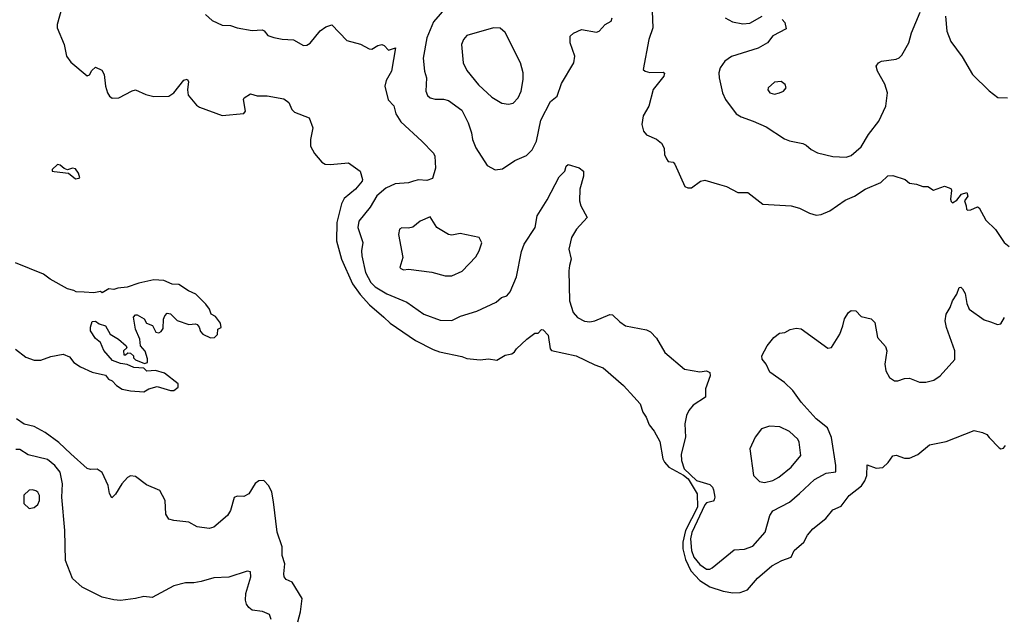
# Model space of a CAD drawing. Extents: x 2133461 to 2293071, y 753526 to 916327.
# Tile 231 of 256: x 2186629 to 2192545, y 868971 to 872575. Entities that reach past the tile are written whole.
import ezdxf

# ---------------------------------------------------------------- set-up
doc = ezdxf.new("R2010")
doc.units = 0

msp = doc.modelspace()

# ---------------------------------------------------------------- linework, layer by layer
at = {"layer": '0CON10XD'}
for points in [[(2189196.3, 872653.7), (2189115, 872561.4), (2189074.6, 872465), (2189052.6, 872342.6), (2189060.6, 872265), (2189074.2, 872225), (2189069.4, 872145), (2189079.3, 872119.3), (2189095, 872105.8), (2189125, 872096.9), (2189175, 872097.3), (2189205, 872089.4), (2189285, 872030), (2189323.3, 871955), (2189344.3, 871895), (2189349.4, 871855), (2189369.4, 871805), (2189438.7, 871698.7), (2189485, 871671.2), (2189530.9, 871679.1), (2189605, 871727.5), (2189675, 871758), (2189707.2, 871792.8), (2189734.4, 871845), (2189759.6, 871970.4), (2189817.6, 872082.4), (2189858.9, 872115), (2189885, 872192), (2189958, 872315), (2189963.8, 872355), (2189936, 872435), (2189936.2, 872475), (2189955.8, 872494.2), (2190005, 872516.2), (2190095, 872500), (2190110, 872505), (2190147.5, 872545), (2190182.5, 872565), (2190189.2, 872585)], [(2190427.8, 872675), (2190432.9, 872525), (2190410, 872455), (2190376.1, 872276.1), (2190387.5, 872265), (2190415, 872256.2), (2190495, 872260), (2190503, 872253), (2190498.8, 872235), (2190435.5, 872155), (2190410, 872055), (2190375, 871997.5), (2190366.7, 871945), (2190376.7, 871905), (2190395, 871883.3), (2190456.1, 871856.1), (2190485, 871832.5), (2190501.7, 871801.7), (2190504.2, 871765), (2190515, 871737.5), (2190525, 871722.5), (2190555, 871717.5), (2190566.1, 871706.1), (2190625, 871572.5), (2190643.6, 871563.6), (2190665, 871563.3), (2190720, 871605), (2190745, 871610), (2190833.9, 871583.9), (2190875, 871571.2), (2190945, 871536.7), (2191005, 871536.7), (2191095, 871466.7), (2191265, 871455.8), (2191315, 871441.4), (2191375, 871411.4), (2191415, 871399.2), (2191445, 871404.2), (2191497.5, 871425), (2191589.7, 871490.3), (2191645, 871514), (2191710, 871555), (2191804.2, 871595.8), (2191845, 871636.7), (2191875, 871637.5), (2191950, 871615), (2191975, 871592.5), (2192017, 871587), (2192055, 871572.5), (2192085, 871572.5), (2192120.7, 871550.7), (2192185, 871573.3), (2192213.9, 871563.9), (2192225, 871557.5), (2192227.8, 871547.8), (2192221.8, 871495), (2192225, 871482), (2192235, 871474.4), (2192260, 871490), (2192288.8, 871525), (2192320, 871535), (2192326.4, 871513.6), (2192306.7, 871485), (2192316, 871455), (2192318.8, 871435), (2192325, 871430), (2192345, 871431.9), (2192385, 871448.8), (2192395, 871443.3), (2192435, 871368.8), (2192492.8, 871312.8), (2192544.6, 871234.6), (2192575, 871210.8)], [(2186881.2, 872645), (2186853.7, 872545), (2186854.2, 872525), (2186895.6, 872425), (2186909.4, 872355), (2186935, 872319.2), (2187035, 872236.7), (2187047.7, 872242.3), (2187061.2, 872268.8), (2187085, 872290), (2187121.7, 872271.7), (2187136, 872246), (2187144.3, 872175), (2187155.7, 872135), (2187167.5, 872115), (2187185, 872103.3), (2187225, 872105.6), (2187305, 872147.5), (2187325, 872152), (2187386.7, 872125), (2187435, 872112.5), (2187525, 872114.4), (2187555.8, 872135), (2187615, 872211.2), (2187635, 872216.7), (2187643.6, 872203.6), (2187637, 872153), (2187640.7, 872120.7), (2187691.3, 872061.3), (2187708.3, 872048.3), (2187845, 871999.2), (2187975, 872010), (2187986, 872025), (2187973.3, 872095), (2187976.7, 872105), (2188015, 872128), (2188055, 872116.2), (2188115, 872117.5), (2188215, 872098.8), (2188246.2, 872076.2), (2188263.9, 872033.9), (2188279.3, 872019.3), (2188367.5, 871985), (2188390, 871925), (2188376.9, 871855), (2188375.8, 871815), (2188399.7, 871769.7), (2188445, 871718), (2188465, 871707.1), (2188494.4, 871704.4), (2188605, 871713.3), (2188673.9, 871663.9), (2188688.8, 871615), (2188686.2, 871605), (2188646.7, 871555), (2188579.3, 871500.7), (2188561.9, 871468.1), (2188533.9, 871356.1), (2188533.1, 871245), (2188561.8, 871135), (2188627.9, 870987.9), (2188675, 870922.5), (2188730.8, 870860.8), (2188816, 870786), (2188855, 870751.4), (2189007.1, 870647.1), (2189113, 870593), (2189150.8, 870579.2), (2189285, 870550), (2189315, 870537.5), (2189395, 870530), (2189445, 870537.1), (2189495, 870529.2), (2189545, 870559.2), (2189585, 870566.2), (2189602.7, 870577.3), (2189615, 870596.7), (2189675.9, 870654.1), (2189725, 870690), (2189745, 870690), (2189765, 870712.5), (2189775, 870710), (2189805, 870678.8), (2189816.9, 870596.9), (2189825, 870586), (2189972.5, 870555), (2190085, 870499.2), (2190135, 870482), (2190256.6, 870376.6), (2190318.3, 870308.3), (2190356.7, 870265), (2190373.3, 870215), (2190393.3, 870185), (2190410.3, 870140.3), (2190442.1, 870102.1), (2190475, 870038.8), (2190493.8, 869935), (2190502.5, 869915), (2190530.2, 869885), (2190618, 869838), (2190645.1, 869815.1), (2190699.1, 869725), (2190700.7, 869645), (2190629.6, 869505), (2190613.6, 869433.6), (2190613.8, 869395), (2190630.3, 869330.3), (2190661.3, 869261.3), (2190714.8, 869204.8), (2190775, 869165.3), (2190855, 869139.6), (2190915, 869130.6), (2190958.9, 869131.1), (2191002.1, 869147.9), (2191062.2, 869217.8), (2191148.8, 869291.2), (2191207.5, 869325), (2191265, 869343.3), (2191283.3, 869385), (2191340, 869435), (2191362.7, 869477.3), (2191393.8, 869515), (2191473.2, 869576.8), (2191515, 869628), (2191565, 869650), (2191612.9, 869715), (2191686.3, 869773.7), (2191707.9, 869802.1), (2191718.6, 869835), (2191721.7, 869898.3), (2191775, 869880), (2191815, 869883.3), (2191847.7, 869912.3), (2191875, 869953.3), (2191895, 869956.7), (2191945, 869940), (2191975, 869938.8), (2192025, 869962), (2192095, 870019.5), (2192195, 870039.4), (2192365, 870106), (2192415, 870093.8), (2192440.5, 870080.5), (2192454, 870064), (2192515, 870001.2), (2192525, 869996.2), (2192540.7, 869999.3), (2192553.3, 870015)], [(2187745.8, 872605.8), (2187785, 872570), (2187845, 872542.5), (2187895, 872539.2), (2187935.7, 872525.7), (2188025, 872510), (2188085, 872512.9), (2188097.2, 872507.2), (2188120.2, 872480.2), (2188155, 872466.7), (2188205, 872456.7), (2188275, 872452.5)], [(2191210, 872575), (2191227, 872557), (2191235, 872520), (2191155, 872477.5), (2191123.3, 872435), (2191066.6, 872403.4), (2190905, 872352.5), (2190866.9, 872325), (2190838.5, 872285), (2190830.5, 872255), (2190831.8, 872225), (2190851.1, 872135), (2190870, 872095), (2190935, 872008), (2190965, 871990.8), (2191035.6, 871965.6), (2191115, 871930.8), (2191225, 871858), (2191255, 871846), (2191335, 871831.2), (2191355, 871821.2), (2191385, 871793.8), (2191422.5, 871775), (2191515, 871752.7), (2191595, 871748.9), (2191625, 871758.1), (2191685, 871810), (2191729.5, 871885), (2191792.2, 871965), (2191832.5, 872055), (2191843.1, 872135), (2191827.2, 872187.2), (2191782.9, 872265), (2191776.2, 872295), (2191790, 872315), (2191807.5, 872325), (2191895, 872337.1), (2191914.3, 872345.7), (2191929.1, 872360.9), (2191972.5, 872435), (2191988.1, 872495), (2192038.8, 872618.8)], [(2190868.8, 872585), (2190911.7, 872561.7), (2190975, 872550), (2191015.7, 872554.3), (2191090, 872595)], [(2192191.2, 872595), (2192199.2, 872505), (2192224.3, 872444.3), (2192292.3, 872352.3), (2192353.3, 872245), (2192455, 872146.7), (2192505.9, 872105.9), (2192565, 872104)], [(2188275, 872452.5), (2188335, 872420), (2188355, 872422), (2188375, 872433.8), (2188435, 872508.1), (2188467.6, 872532.4), (2188505, 872543.8), (2188595, 872450), (2188677.5, 872427.5), (2188729.1, 872399.1), (2188745, 872397.1), (2188780.8, 872419.2), (2188805, 872425.4), (2188819.6, 872419.6), (2188845, 872390.8), (2188886.1, 872406.1), (2188862.3, 872265), (2188830.7, 872209.3), (2188822.7, 872175), (2188842.1, 872092.1), (2188876.1, 872056.1), (2188888.3, 872008.3), (2188919.8, 871959.8), (2189046, 871845), (2189115, 871773.3), (2189122.5, 871755), (2189127.3, 871682.7), (2189109.5, 871620.5), (2189075, 871607.1), (2189025, 871611.5), (2188995, 871604.4), (2188965, 871594.4), (2188885, 871587.3), (2188828.8, 871561.2), (2188775.5, 871515), (2188735, 871447.5), (2188666.7, 871363.3), (2188661.5, 871325), (2188690.5, 871235), (2188682.5, 871185), (2188684.5, 871155), (2188705.9, 871055), (2188738.2, 870995), (2188765, 870969.7), (2188835, 870925.9), (2188955, 870876.5), (2189058, 870805), (2189155, 870768.2), (2189225, 870766.9), (2189276.8, 870793.2), (2189375, 870822), (2189492.7, 870877.3), (2189524.5, 870905.5), (2189555, 870915.8), (2189575, 870938.8), (2189615, 871028.8), (2189645, 871181.2), (2189659.6, 871225), (2189726.2, 871325), (2189737.3, 871395), (2189798, 871492), (2189869.6, 871630.4), (2189904.4, 871665), (2189913.1, 871695), (2189924, 871705), (2189990, 871685), (2190016.8, 871665), (2190016.7, 871635), (2189994.5, 871555), (2189992.9, 871485), (2190000.8, 871455), (2190038.8, 871385), (2189975, 871315.8), (2189944.1, 871265.9), (2189929.2, 871195), (2189943.1, 871135), (2189932.2, 871097.8), (2189928.2, 871065), (2189932.1, 870885), (2189954.5, 870815), (2189980.8, 870785), (2190021.9, 870761.9), (2190055, 870758.2), (2190085, 870764.5), (2190175, 870802.9), (2190190.3, 870800.3), (2190235, 870758), (2190270, 870735), (2190395, 870710), (2190418.9, 870698.9), (2190455, 870661.2), (2190506, 870575), (2190623.3, 870475), (2190715, 870457.5), (2190755, 870464), (2190776, 870455), (2190777.5, 870435), (2190750.6, 870355), (2190749.2, 870305), (2190675, 870258.1), (2190648.9, 870225), (2190635.6, 870195), (2190625.7, 870145), (2190630, 870065), (2190603.9, 869963.9), (2190606, 869925), (2190620.8, 869875), (2190695, 869804.2), (2190775, 869780), (2190792.2, 869765), (2190798.8, 869748.8), (2190805.4, 869705), (2190802, 869688), (2190795, 869680.6), (2190755, 869670), (2190745, 869658.5), (2190667, 869493), (2190659.5, 869455), (2190666, 869385), (2190679.8, 869345), (2190715, 869299.5), (2190755, 869272.6), (2190775, 869271.6), (2190790.8, 869279.2), (2190921.1, 869388.9), (2190985, 869392.5), (2191035, 869410), (2191108.5, 869495), (2191136.1, 869593.9), (2191155, 869622.9), (2191255, 869674.4), (2191315, 869726.5), (2191405, 869810), (2191475, 869850), (2191532.5, 869857.5), (2191532.2, 869895), (2191507.4, 870062.6), (2191482.4, 870122.4), (2191413.9, 870175), (2191324.1, 870275), (2191274.5, 870345), (2191225, 870393.6), (2191136.6, 870456.6), (2191113.5, 870505), (2191090.6, 870535), (2191088.1, 870555), (2191120, 870615), (2191160, 870665), (2191195, 870690), (2191225.8, 870694.2), (2191257.7, 870712.3), (2191295, 870720), (2191325, 870715.8), (2191485, 870600), (2191507.5, 870605), (2191556.2, 870685), (2191576, 870735), (2191585, 870777.5), (2191610, 870815), (2191625, 870826.7), (2191652.5, 870825), (2191685, 870790), (2191745, 870777.5), (2191766.7, 870755), (2191783.3, 870665), (2191830.7, 870610.7), (2191840, 870585), (2191828, 870505), (2191834.3, 870464.3), (2191855, 870423.8), (2191885, 870403.8), (2191905, 870403.8), (2191945, 870418.8), (2191975, 870420), (2192035, 870396.7), (2192073.6, 870396.4), (2192121.7, 870408.3), (2192160, 870435), (2192247.6, 870532.4), (2192247.9, 870585), (2192198.5, 870725), (2192190, 870765), (2192196.9, 870805), (2192220.6, 870845), (2192234.3, 870885), (2192260.8, 870925), (2192274.4, 870965.6), (2192285, 870966), (2192295, 870956), (2192309.7, 870929.7), (2192319.3, 870869.3), (2192335, 870834), (2192425, 870771.2), (2192461.7, 870758.3), (2192505, 870743.3), (2192525, 870747.5), (2192546.2, 870785)], [(2189565, 872066.7), (2189595, 872073.1), (2189625, 872105.7), (2189642.9, 872145), (2189654.6, 872215), (2189654.6, 872254.6), (2189637.8, 872315), (2189545, 872496.7), (2189515, 872523.8), (2189475, 872525.7), (2189315, 872479.2), (2189295, 872456.2), (2189283.3, 872425), (2189293.8, 872315), (2189315, 872268.6), (2189385, 872182.9), (2189465, 872109.5), (2189525, 872073.1), (2189565, 872066.7)], [(2191165, 872127.1), (2191195, 872134.3), (2191218.8, 872145), (2191234, 872165), (2191228.8, 872185), (2191205, 872204), (2191165, 872200), (2191126.2, 872165), (2191125, 872152.5), (2191136.7, 872135), (2191165, 872127.1)], [(2186965, 871618.1), (2186985, 871622), (2186990, 871625), (2186982.5, 871652.5), (2186965, 871677.5), (2186945, 871682.5), (2186915, 871672.5), (2186895, 871680), (2186871.2, 871701.2), (2186855, 871704), (2186824.4, 871675), (2186824, 871665), (2186835, 871661.9), (2186921.7, 871651.7), (2186965, 871618.1)], [(2189225, 871034.4), (2189287.4, 871062.6), (2189369.8, 871150.2), (2189390, 871185), (2189406.1, 871233.9), (2189390, 871265), (2189275, 871289.4), (2189225, 871280), (2189205, 871282.9), (2189135.6, 871325.6), (2189095, 871388.8), (2189035, 871364), (2188991.7, 871328.3), (2188965, 871322.5), (2188925, 871324), (2188911.2, 871315), (2188905.9, 871284.1), (2188930.8, 871145), (2188913.8, 871085), (2188918.3, 871078.3), (2188935, 871072), (2188965, 871075.8), (2189105, 871058.1), (2189185, 871034.4), (2189225, 871034.4)], [(2186602.5, 870595), (2186665, 870546.2), (2186715, 870528.8), (2186755, 870528), (2186815, 870551.2), (2186890, 870565), (2186927.3, 870547.3), (2186955, 870513.3), (2186995, 870488), (2187065, 870456.7), (2187145, 870437.5), (2187162.5, 870415), (2187183.9, 870403.9), (2187210, 870375), (2187245, 870354.2), (2187295, 870344.2), (2187375, 870338.8), (2187404, 870356), (2187455, 870370), (2187535, 870346.2), (2187555, 870346.2), (2187580, 870365), (2187580, 870385), (2187499.5, 870449.5), (2187445, 870466.7), (2187392.5, 870462.5), (2187375, 870480), (2187314, 870484), (2187275, 870502.5), (2187235, 870507.5), (2187187, 870527), (2187135, 870586.7), (2187113.6, 870633.6), (2187085, 870657.5), (2187053.9, 870703.9), (2187053.6, 870726.4), (2187065, 870760), (2187085, 870762.5), (2187106.1, 870746.1), (2187144.1, 870734.1), (2187173.3, 870685), (2187222.5, 870655), (2187267.5, 870615), (2187271.7, 870601.7), (2187252.5, 870585), (2187255, 870560), (2187265, 870560), (2187278.3, 870571.7), (2187295, 870570), (2187312.5, 870555), (2187313, 870543), (2187325, 870530), (2187378.3, 870508.3), (2187396.7, 870515), (2187396.4, 870536.4), (2187381.7, 870581.7), (2187354.1, 870614.1), (2187350, 870655), (2187323.9, 870713.9), (2187312.5, 870787.5), (2187325, 870800), (2187335, 870800), (2187376.4, 870776.4), (2187390, 870750), (2187426.4, 870736.4), (2187447, 870697), (2187465, 870692.5), (2187479.3, 870700.7), (2187491.7, 870718.3), (2187492.5, 870775), (2187500, 870795), (2187515, 870810), (2187535, 870807.5), (2187575, 870766.7), (2187645, 870742.5), (2187685, 870747.5), (2187695, 870742.5), (2187707, 870727), (2187715, 870700), (2187730, 870685), (2187775, 870662.5), (2187800, 870665), (2187817, 870683), (2187820, 870715), (2187840, 870725), (2187835, 870750), (2187805, 870790), (2187780, 870805), (2187770, 870835), (2187747.5, 870865), (2187687.5, 870925), (2187642.5, 870945), (2187585, 870982), (2187545, 870985.7), (2187495, 871007.5), (2187435, 871011.4), (2187345, 870991.2), (2187275, 870966.7), (2187218.3, 870961.7), (2187195, 870952.5), (2187165, 870957.5), (2187125, 870932.5), (2187115, 870940), (2187075, 870933.3), (2187016.1, 870936.1), (2186968.3, 870938.3), (2186955, 870947.5), (2186915, 870957.5), (2186812.5, 871015), (2186772.5, 871045), (2186603.7, 871113.7)], [(2188300, 868955), (2188315.5, 869015.5), (2188325.6, 869095), (2188265, 869194), (2188229.6, 869209.6), (2188218.8, 869225), (2188215.4, 869245), (2188221.3, 869305), (2188205.2, 869355), (2188206.2, 869406.2), (2188175.4, 869495), (2188154, 869676), (2188144.1, 869735), (2188125, 869772.5), (2188095, 869804.3), (2188065, 869803.1), (2188042.9, 869787.1), (2188005, 869724.2), (2187975, 869709.2), (2187935, 869710), (2187916.7, 869703.3), (2187895.8, 869625), (2187878, 869595), (2187795, 869523.8), (2187766.4, 869516.4), (2187695, 869526.7), (2187644.1, 869554.1), (2187555, 869563.8), (2187525, 869573.3), (2187507, 869603), (2187503.8, 869685), (2187471.2, 869745), (2187389.8, 869779.8), (2187325, 869828.9), (2187295, 869832.9), (2187276.6, 869823.4), (2187242.5, 869785), (2187205, 869722.5), (2187181.7, 869701.7), (2187167.7, 869727.7), (2187160, 869775), (2187125, 869853.8), (2187095, 869874), (2187055, 869870.8), (2187035, 869877.5), (2186935, 869965.6), (2186863.4, 870033.4), (2186782.7, 870092.7), (2186715, 870128.8), (2186655, 870144.2), (2186610, 870175)], [(2191105, 869793.3), (2191155, 869805.5), (2191190.8, 869825), (2191264.4, 869885), (2191321.8, 869955), (2191312.9, 870035), (2191305, 870054.2), (2191255, 870099.2), (2191196.8, 870126.8), (2191135, 870130.8), (2191086.7, 870115), (2191048.8, 870065), (2191016.7, 869995), (2191038, 869835), (2191075, 869798), (2191105, 869793.3)], [(2188140.3, 868970.3), (2188128.8, 868998.8), (2188087.5, 869017.5), (2188025, 869026.2), (2188005, 869041.2), (2187992.4, 869062.4), (2187985.8, 869085), (2187987.1, 869125), (2188016.7, 869226.7), (2188016.2, 869256.2), (2187995, 869260), (2187885, 869224.2), (2187795, 869220), (2187718.6, 869198.6), (2187675, 869190), (2187625, 869190), (2187555, 869171.4), (2187425, 869100.8), (2187375, 869108.1), (2187325, 869095.6), (2187235.3, 869084.7), (2187195, 869086.9), (2187125, 869103.5), (2187003.8, 869163.8), (2186945, 869216.7), (2186903.3, 869325), (2186899.6, 869505), (2186880.9, 869705), (2186885.9, 869785), (2186872.3, 869855), (2186839.5, 869895), (2186795, 869930.4), (2186680.1, 869960.1), (2186629.5, 869990.5), (2186605, 869991.9)], [(2186685, 869637.5), (2186715, 869643.3), (2186738.6, 869661.4), (2186746.9, 869685), (2186747.5, 869715), (2186737.1, 869735), (2186725, 869742.9), (2186705, 869749.4), (2186685, 869747.5), (2186654.1, 869715.9), (2186653.6, 869666.4), (2186685, 869637.5)]]:
    msp.add_lwpolyline(points, dxfattribs=at)

doc.saveas('drawing.dxf')
